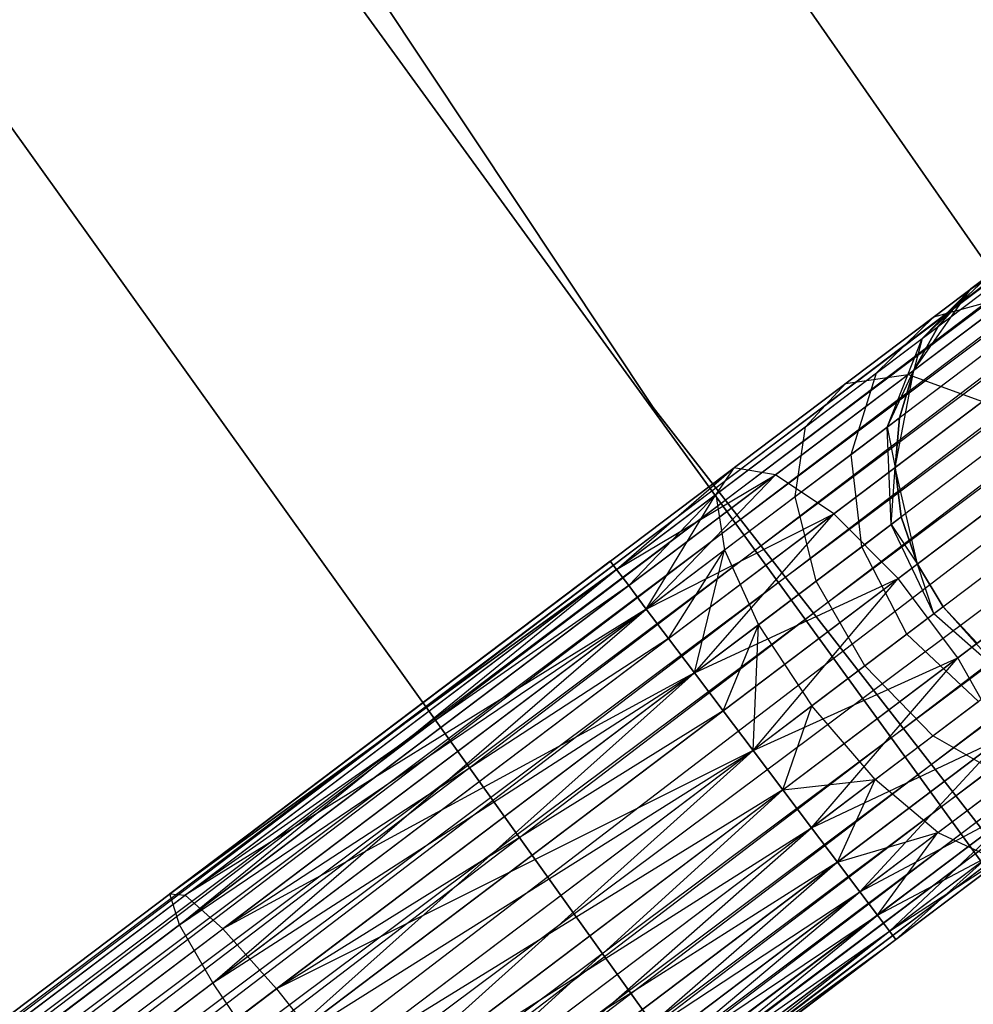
# Model space of a CAD drawing. Extents: x -102 to 102, y -101 to 102.
# Tile 45 of 256: x -52.9 to -48.9, y -38.73 to -34.6. Entities that reach past the tile are written whole.
import ezdxf

# ---------------------------------------------------------------- set-up
doc = ezdxf.new("R2010")
doc.units = 0
doc.header["$LTSCALE"] = 25.4
doc.layers.get('0').update_dxf_attribs({"linetype": 'CONTINUOUS'})

# ---------------------------------------------------------------- blocks, each defined once
blk = doc.blocks.new('NL2500011659_STL')
at = {"color": 0}
for p, q in [((-64.933, -47.826, -7.3955), (-35.1023, -25.2989, -7.6045)), ((-35.1023, -25.2989, -7.3955), (-64.933, -47.826, -7.3955)), ((-64.933, -47.826, -7.3955), (-35.1023, -25.2989, -7.6045)), ((-35.1023, -25.2989, -7.3955), (-64.933, -47.826, -7.3955)), ((-35.1023, -25.2989, -7.6045), (-64.9068, -47.8607, -7.809)), ((-35.1023, -25.2989, -7.6045), (-64.9068, -47.8607, -7.809)), ((-35.0761, -25.3336, -7.191), (-64.933, -47.826, -7.3955)), ((-35.0761, -25.3336, -7.191), (-64.933, -47.826, -7.3955)), ((-35.0761, -25.3336, -7.809), (-64.9068, -47.8607, -7.809)), ((-35.0761, -25.3336, -7.809), (-64.9068, -47.8607, -7.809)), ((-64.8556, -47.9285, -7), (-35.0761, -25.3336, -7.191)), ((-64.8556, -47.9285, -7), (-35.0761, -25.3336, -7.191)), ((-64.9068, -47.8607, -7.809), (-35.0249, -25.4015, -8)), ((-64.9068, -47.8607, -7.809), (-35.0249, -25.4015, -8)), ((-35.0249, -25.4015, -7), (-64.8556, -47.9285, -7)), ((-35.0249, -25.4015, -7), (-64.8556, -47.9285, -7)), ((-35.0249, -25.4015, -8), (-64.7815, -48.0266, -8.1691)), ((-35.0249, -25.4015, -8), (-64.7815, -48.0266, -8.1691)), ((-34.9508, -25.4995, -6.8309), (-64.8556, -47.9285, -7)), ((-34.9508, -25.4995, -6.8309), (-64.8556, -47.9285, -7)), ((-34.9508, -25.4995, -8.1691), (-64.7815, -48.0266, -8.1691)), ((-34.9508, -25.4995, -8.1691), (-64.7815, -48.0266, -8.1691)), ((-64.6879, -48.1506, -6.691), (-34.9508, -25.4995, -6.8309)), ((-64.6879, -48.1506, -6.691), (-34.9508, -25.4995, -6.8309)), ((-64.7815, -48.0266, -8.1691), (-34.8572, -25.6235, -8.309)), ((-64.7815, -48.0266, -8.1691), (-34.8572, -25.6235, -8.309)), ((-34.8572, -25.6235, -6.691), (-64.6879, -48.1506, -6.691)), ((-34.8572, -25.6235, -6.691), (-64.6879, -48.1506, -6.691)), ((-34.8572, -25.6235, -8.309), (-64.5788, -48.2951, -8.4135)), ((-34.8572, -25.6235, -8.309), (-64.5788, -48.2951, -8.4135)), ((-34.7481, -25.768, -6.5865), (-64.6879, -48.1506, -6.691)), ((-34.7481, -25.768, -6.5865), (-64.6879, -48.1506, -6.691)), ((-34.7481, -25.768, -8.4135), (-64.5788, -48.2951, -8.4135)), ((-34.7481, -25.768, -8.4135), (-64.5788, -48.2951, -8.4135)), ((-64.459, -48.4537, -6.5218), (-34.7481, -25.768, -6.5865)), ((-64.459, -48.4537, -6.5218), (-34.7481, -25.768, -6.5865)), ((-64.5788, -48.2951, -8.4135), (-34.6283, -25.9267, -8.4782)), ((-64.5788, -48.2951, -8.4135), (-34.6283, -25.9267, -8.4782)), ((-34.6283, -25.9267, -6.5218), (-64.459, -48.4537, -6.5218)), ((-34.6283, -25.9267, -6.5218), (-64.459, -48.4537, -6.5218)), ((-34.6283, -25.9267, -8.4782), (-64.3337, -48.6196, -8.5)), ((-34.6283, -25.9267, -8.4782), (-64.3337, -48.6196, -8.5)), ((-34.503, -26.0926, -6.5), (-64.3337, -48.6196, -6.5)), ((-34.503, -26.0926, -6.5), (-64.3337, -48.6196, -6.5)), ((-34.503, -26.0926, -8.5), (-64.3337, -48.6196, -8.5)), ((-34.503, -26.0926, -8.5), (-64.3337, -48.6196, -8.5)), ((-34.3777, -26.2585, -8.4782), (-64.3337, -48.6196, -8.5)), ((-34.3777, -26.2585, -8.4782), (-64.3337, -48.6196, -8.5)), ((-34.3777, -26.2585, -6.5218), (-64.2084, -48.7856, -6.5218)), ((-34.3777, -26.2585, -6.5218), (-64.2084, -48.7856, -6.5218)), ((-34.3777, -26.2585, -8.4782), (-64.0885, -48.9442, -8.4135)), ((-34.3777, -26.2585, -8.4782), (-64.0885, -48.9442, -8.4135)), ((-34.2579, -26.4172, -6.5865), (-64.2084, -48.7856, -6.5218)), ((-34.2579, -26.4172, -6.5865), (-64.2084, -48.7856, -6.5218)), ((-34.2579, -26.4172, -8.4135), (-64.0885, -48.9442, -8.4135)), ((-34.2579, -26.4172, -8.4135), (-64.0885, -48.9442, -8.4135)), ((-63.9794, -49.0887, -6.691), (-34.2579, -26.4172, -6.5865)), ((-63.9794, -49.0887, -6.691), (-34.2579, -26.4172, -6.5865)), ((-64.0885, -48.9442, -8.4135), (-34.1488, -26.5616, -8.309)), ((-64.0885, -48.9442, -8.4135), (-34.1488, -26.5616, -8.309)), ((-34.1488, -26.5616, -6.691), (-63.9794, -49.0887, -6.691)), ((-34.1488, -26.5616, -6.691), (-63.9794, -49.0887, -6.691)), ((-34.1488, -26.5616, -8.309), (-63.8858, -49.2127, -8.1691)), ((-34.1488, -26.5616, -8.309), (-63.8858, -49.2127, -8.1691)), ((-34.0552, -26.6856, -6.8309), (-63.9794, -49.0887, -6.691)), ((-34.0552, -26.6856, -6.8309), (-63.9794, -49.0887, -6.691)), ((-34.0552, -26.6856, -8.1691), (-63.8858, -49.2127, -8.1691)), ((-34.0552, -26.6856, -8.1691), (-63.8858, -49.2127, -8.1691)), ((-63.8118, -49.3108, -7), (-34.0552, -26.6856, -6.8309)), ((-63.8118, -49.3108, -7), (-34.0552, -26.6856, -6.8309)), ((-63.8858, -49.2127, -8.1691), (-33.9811, -26.7837, -8)), ((-63.8858, -49.2127, -8.1691), (-33.9811, -26.7837, -8)), ((-33.9811, -26.7837, -7), (-63.8118, -49.3108, -7)), ((-33.9811, -26.7837, -7), (-63.8118, -49.3108, -7)), ((-33.9811, -26.7837, -8), (-63.7605, -49.3786, -7.809)), ((-33.9811, -26.7837, -8), (-63.7605, -49.3786, -7.809)), ((-33.9299, -26.8515, -7.191), (-63.8118, -49.3108, -7)), ((-33.9299, -26.8515, -7.191), (-63.8118, -49.3108, -7)), ((-33.9299, -26.8515, -7.809), (-63.7605, -49.3786, -7.809)), ((-33.9299, -26.8515, -7.809), (-63.7605, -49.3786, -7.809)), ((-63.7343, -49.4133, -7.3955), (-33.9299, -26.8515, -7.191)), ((-63.7343, -49.4133, -7.3955), (-33.9299, -26.8515, -7.191)), ((-63.7605, -49.3786, -7.809), (-33.9037, -26.8862, -7.6045)), ((-63.7605, -49.3786, -7.809), (-33.9037, -26.8862, -7.6045)), ((-33.9037, -26.8862, -7.3955), (-63.7343, -49.4133, -7.3955)), ((-33.9037, -26.8862, -7.6045), (-63.7343, -49.4133, -7.3955)), ((-33.9037, -26.8862, -7.6045), (-63.7343, -49.4133, -7.3955)), ((-33.9037, -26.8862, -7.3955), (-63.7343, -49.4133, -7.3955)), ((-52.8099, -32.3679, -316), (-50.2438, -36.2251, -316)), ((-50.2438, -36.2251, -315), (-52.8099, -32.3679, -315)), ((-52.8099, -32.3679, -316), (-50.2438, -36.2251, -316)), ((-50.2438, -36.2251, -315), (-52.8099, -32.3679, -315)), ((-48.7994, -35.6892, -312), (-50.4055, -33.3812, -312)), ((-50.4055, -33.3812, -314), (-48.7994, -35.6892, -314)), ((-50.4055, -33.3812, -314), (-48.7994, -35.6892, -314)), ((-48.7994, -35.6892, -312), (-50.4055, -33.3812, -312)), ((-48.7439, -38.3013, -308.5), (-51.5005, -34.504, -308.5)), ((-51.5005, -34.504, -318), (-48.7439, -38.3013, -318)), ((-51.5005, -34.504, -318), (-48.7439, -38.3013, -318)), ((-48.7439, -38.3013, -308.5), (-51.5005, -34.504, -308.5)), ((-52.9687, -35.0051, -308.5), (-50.2051, -38.8667, -308.5)), ((-50.2051, -38.8667, -318), (-52.9687, -35.0051, -318)), ((-52.9687, -35.0051, -308.5), (-50.2051, -38.8667, -308.5)), ((-50.2051, -38.8667, -318), (-52.9687, -35.0051, -318)), ((-48.9116, -35.7272, -314), (-48.5554, -35.5127, -314)), ((-48.9116, -35.7272, -314), (-48.5554, -35.5127, -314)), ((-48.9116, -35.7272, -314), (-48.7448, -35.6013, -309.5)), ((-48.9116, -35.7272, -314), (-48.7448, -35.6013, -309.5)), ((-49.1147, -35.935, -308.9774), (-48.827, -35.6633, -308.8497)), ((-49.1147, -35.935, -308.9774), (-48.827, -35.6633, -308.8497)), ((-49.0656, -35.8435, -308.263), (-48.827, -35.6633, -308.8497)), ((-49.0656, -35.8435, -308.263), (-48.827, -35.6633, -308.8497)), ((-48.827, -35.6633, -308.8497), (-48.9116, -35.7272, -309.5)), ((-48.827, -35.6633, -308.8497), (-48.9116, -35.7272, -309.5)), ((-49.1498, -36.0681, -314), (-48.9116, -35.7272, -314)), ((-49.1498, -36.0681, -314), (-48.9116, -35.7272, -314)), ((-49.1147, -35.935, -308.9774), (-48.9116, -35.7272, -309.5)), ((-49.1147, -35.935, -308.9774), (-48.9116, -35.7272, -309.5)), ((-48.9116, -35.7272, -309.5), (-49.0486, -35.8852, -309.5)), ((-49.0486, -35.8852, -309.5), (-48.9116, -35.7272, -314)), ((-49.0486, -35.8852, -309.5), (-48.9116, -35.7272, -314)), ((-48.9116, -35.7272, -309.5), (-49.0486, -35.8852, -309.5)), ((-48.9116, -35.7272, -309.5), (-48.9116, -35.7272, -314)), ((-48.9116, -35.7272, -309.5), (-48.9116, -35.7272, -314)), ((-49.1742, -36.0865, -307.4774), (-48.7328, -35.7532, -308.0305)), ((-49.1742, -36.0865, -307.4774), (-48.7328, -35.7532, -308.0305)), ((-49.0656, -35.8435, -308.263), (-48.7328, -35.7532, -308.0305)), ((-49.0656, -35.8435, -308.263), (-48.7328, -35.7532, -308.0305)), ((-49.4371, -36.1241, -307.7974), (-49.0656, -35.8435, -308.263)), ((-49.4371, -36.1241, -307.7974), (-49.0656, -35.8435, -308.263)), ((-49.3064, -36.0798, -308.5061), (-49.0656, -35.8435, -308.263)), ((-49.3064, -36.0798, -308.5061), (-49.0656, -35.8435, -308.263)), ((-49.0486, -35.8852, -309.5), (-49.1498, -36.0681, -309.5)), ((-49.1498, -36.0681, -314), (-49.0486, -35.8852, -309.5)), ((-49.0486, -35.8852, -309.5), (-49.1498, -36.0681, -309.5)), ((-49.1498, -36.0681, -314), (-49.0486, -35.8852, -309.5)), ((-49.1147, -35.935, -308.9774), (-49.0486, -35.8852, -309.5)), ((-49.1147, -35.935, -308.9774), (-49.0486, -35.8852, -309.5)), ((-49.3064, -36.0798, -308.5061), (-49.1147, -35.935, -308.9774)), ((-49.3064, -36.0798, -308.5061), (-49.1147, -35.935, -308.9774)), ((-49.2627, -36.3074, -309.0887), (-49.1147, -35.935, -308.9774)), ((-49.2627, -36.3074, -309.0887), (-49.1147, -35.935, -308.9774)), ((-49.1147, -35.935, -308.9774), (-49.1498, -36.0681, -309.5)), ((-49.1147, -35.935, -308.9774), (-49.1498, -36.0681, -309.5)), ((-49.7303, -36.5065, -307.1223), (-49.1742, -36.0865, -307.4774)), ((-49.7303, -36.5065, -307.1223), (-49.1742, -36.0865, -307.4774)), ((-49.6049, -36.3052, -308.132), (-49.3064, -36.0798, -308.5061)), ((-49.6049, -36.3052, -308.132), (-49.3064, -36.0798, -308.5061)), ((-49.4371, -36.1241, -307.7974), (-49.1742, -36.0865, -307.4774)), ((-49.4371, -36.1241, -307.7974), (-49.1742, -36.0865, -307.4774)), ((-49.4136, -36.4213, -308.7177), (-49.3064, -36.0798, -308.5061)), ((-49.4136, -36.4213, -308.7177), (-49.3064, -36.0798, -308.5061)), ((-49.2627, -36.3074, -309.0887), (-49.1498, -36.0681, -309.5)), ((-49.2627, -36.3074, -309.0887), (-49.1498, -36.0681, -309.5)), ((-49.2287, -36.4764, -314), (-49.1498, -36.0681, -314)), ((-49.2287, -36.4764, -314), (-49.1498, -36.0681, -314)), ((-49.1498, -36.0681, -309.5), (-49.2107, -36.2681, -309.5)), ((-49.2107, -36.2681, -309.5), (-49.1498, -36.0681, -314)), ((-49.2107, -36.2681, -309.5), (-49.1498, -36.0681, -314)), ((-49.1498, -36.0681, -309.5), (-49.2107, -36.2681, -309.5)), ((-49.1742, -36.0865, -307.4774), (-48.8615, -36.1991, -307.2274)), ((-49.1742, -36.0865, -307.4774), (-48.8615, -36.1991, -307.2274)), ((-49.1498, -36.0681, -309.5), (-49.1498, -36.0681, -314)), ((-49.1498, -36.0681, -309.5), (-49.1498, -36.0681, -314)), ((-49.9053, -36.4776, -307.4985), (-49.4371, -36.1241, -307.7974)), ((-49.9053, -36.4776, -307.4985), (-49.4371, -36.1241, -307.7974)), ((-49.6049, -36.3052, -308.132), (-49.4371, -36.1241, -307.7974)), ((-49.6049, -36.3052, -308.132), (-49.4371, -36.1241, -307.7974)), ((-50.2438, -36.2251, -316), (-50.2438, -36.2251, -315)), ((-50.2438, -36.2251, -316), (-47.3966, -39.8797, -316)), ((-47.3966, -39.8797, -315), (-50.2438, -36.2251, -315)), ((-50.2438, -36.2251, -316), (-50.2438, -36.2251, -315)), ((-50.2438, -36.2251, -316), (-47.3966, -39.8797, -316)), ((-47.3966, -39.8797, -315), (-50.2438, -36.2251, -315)), ((-49.4864, -36.671, -306.8285), (-48.8615, -36.1991, -307.2274)), ((-49.4864, -36.671, -306.8285), (-48.8615, -36.1991, -307.2274)), ((-49.2627, -36.3074, -309.0887), (-49.2107, -36.2681, -309.5)), ((-49.2627, -36.3074, -309.0887), (-49.2107, -36.2681, -309.5)), ((-49.2107, -36.2681, -309.5), (-49.2287, -36.4764, -309.5)), ((-49.2287, -36.4764, -314), (-49.2107, -36.2681, -309.5)), ((-49.2107, -36.2681, -309.5), (-49.2287, -36.4764, -309.5)), ((-49.2287, -36.4764, -314), (-49.2107, -36.2681, -309.5)), ((-49.9811, -36.5893, -307.8918), (-49.6049, -36.3052, -308.132)), ((-49.9811, -36.5893, -307.8918), (-49.6049, -36.3052, -308.132)), ((-49.6485, -36.5987, -308.4233), (-49.6049, -36.3052, -308.132)), ((-49.6485, -36.5987, -308.4233), (-49.6049, -36.3052, -308.132)), ((-49.4136, -36.4213, -308.7177), (-49.2627, -36.3074, -309.0887)), ((-49.4136, -36.4213, -308.7177), (-49.2627, -36.3074, -309.0887)), ((-49.2455, -36.7159, -309.1643), (-49.2627, -36.3074, -309.0887)), ((-49.2627, -36.3074, -309.0887), (-49.2287, -36.4764, -309.5)), ((-49.2627, -36.3074, -309.0887), (-49.2287, -36.4764, -309.5)), ((-49.2455, -36.7159, -309.1643), (-49.2627, -36.3074, -309.0887)), ((-49.6485, -36.5987, -308.4233), (-49.4136, -36.4213, -308.7177)), ((-49.6485, -36.5987, -308.4233), (-49.4136, -36.4213, -308.7177)), ((-49.3686, -36.8089, -308.8614), (-49.4136, -36.4213, -308.7177)), ((-49.3686, -36.8089, -308.8614), (-49.4136, -36.4213, -308.7177)), ((-50.4243, -36.8695, -307.3955), (-49.9053, -36.4776, -307.4985)), ((-50.4243, -36.8695, -307.6045), (-49.9053, -36.4776, -307.4985)), ((-50.4243, -36.8695, -307.6045), (-49.9053, -36.4776, -307.4985)), ((-50.4243, -36.8695, -307.3955), (-49.9053, -36.4776, -307.4985)), ((-50.3981, -36.9042, -307.809), (-49.9053, -36.4776, -307.4985)), ((-50.3981, -36.9042, -307.809), (-49.9053, -36.4776, -307.4985)), ((-50.3981, -36.9042, -307.191), (-49.9053, -36.4776, -307.4985)), ((-50.3981, -36.9042, -307.191), (-49.9053, -36.4776, -307.4985)), ((-49.9053, -36.4776, -307.4985), (-49.9811, -36.5893, -307.8918)), ((-49.9053, -36.4776, -307.4985), (-49.9811, -36.5893, -307.8918)), ((-49.7303, -36.5065, -307.1223), (-49.9053, -36.4776, -307.4985)), ((-49.7303, -36.5065, -307.1223), (-49.9053, -36.4776, -307.4985)), ((-49.2455, -36.7159, -309.1643), (-49.2287, -36.4764, -309.5)), ((-49.2455, -36.7159, -309.1643), (-49.2287, -36.4764, -309.5)), ((-49.1348, -36.8814, -314), (-49.2287, -36.4764, -314)), ((-49.2287, -36.4764, -309.5), (-49.203, -36.6838, -309.5)), ((-49.203, -36.6838, -309.5), (-49.2287, -36.4764, -314)), ((-49.1348, -36.8814, -314), (-49.2287, -36.4764, -314)), ((-49.203, -36.6838, -309.5), (-49.2287, -36.4764, -314)), ((-49.2287, -36.4764, -309.5), (-49.203, -36.6838, -309.5)), ((-49.2287, -36.4764, -309.5), (-49.2287, -36.4764, -314)), ((-49.2287, -36.4764, -309.5), (-49.2287, -36.4764, -314)), ((-49.2158, -36.9426, -306.6676), (-48.5533, -36.4423, -307.0906)), ((-49.2158, -36.9426, -306.6676), (-48.5533, -36.4423, -307.0906)), ((-50.3981, -36.9042, -307.191), (-49.7303, -36.5065, -307.1223)), ((-50.3981, -36.9042, -307.191), (-49.7303, -36.5065, -307.1223)), ((-50.3468, -36.9721, -307), (-49.7303, -36.5065, -307.1223)), ((-50.3468, -36.9721, -307), (-49.7303, -36.5065, -307.1223)), ((-50.2728, -37.0701, -306.8309), (-49.7303, -36.5065, -307.1223)), ((-50.2728, -37.0701, -306.8309), (-49.7303, -36.5065, -307.1223)), ((-49.4864, -36.671, -306.8285), (-49.7303, -36.5065, -307.1223)), ((-49.4864, -36.671, -306.8285), (-49.7303, -36.5065, -307.1223)), ((-50.3981, -36.9042, -307.809), (-49.9811, -36.5893, -307.8918)), ((-50.3981, -36.9042, -307.809), (-49.9811, -36.5893, -307.8918)), ((-50.3468, -36.9721, -308), (-49.9811, -36.5893, -307.8918)), ((-50.3468, -36.9721, -308), (-49.9811, -36.5893, -307.8918)), ((-50.2728, -37.0701, -308.1691), (-49.9811, -36.5893, -307.8918)), ((-50.2728, -37.0701, -308.1691), (-49.9811, -36.5893, -307.8918)), ((-49.9811, -36.5893, -307.8918), (-49.9446, -36.8223, -308.2343)), ((-49.9811, -36.5893, -307.8918), (-49.9446, -36.8223, -308.2343)), ((-49.9446, -36.8223, -308.2343), (-49.6485, -36.5987, -308.4233)), ((-49.9446, -36.8223, -308.2343), (-49.6485, -36.5987, -308.4233)), ((-49.5604, -36.9537, -308.621), (-49.6485, -36.5987, -308.4233)), ((-49.5604, -36.9537, -308.621), (-49.6485, -36.5987, -308.4233)), ((-50.2728, -37.0701, -306.8309), (-49.4864, -36.671, -306.8285)), ((-50.2728, -37.0701, -306.8309), (-49.4864, -36.671, -306.8285)), ((-50.1792, -37.1941, -306.691), (-49.4864, -36.671, -306.8285)), ((-50.1792, -37.1941, -306.691), (-49.4864, -36.671, -306.8285)), ((-50.07, -37.3386, -306.5865), (-49.4864, -36.671, -306.8285)), ((-50.07, -37.3386, -306.5865), (-49.4864, -36.671, -306.8285)), ((-49.2158, -36.9426, -306.6676), (-49.4864, -36.671, -306.8285)), ((-49.2158, -36.9426, -306.6676), (-49.4864, -36.671, -306.8285)), ((-49.2455, -36.7159, -309.1643), (-49.203, -36.6838, -309.5)), ((-49.2455, -36.7159, -309.1643), (-49.203, -36.6838, -309.5)), ((-49.203, -36.6838, -309.5), (-49.1348, -36.8814, -309.5)), ((-49.1348, -36.8814, -314), (-49.203, -36.6838, -309.5)), ((-49.203, -36.6838, -309.5), (-49.1348, -36.8814, -309.5)), ((-49.1348, -36.8814, -314), (-49.203, -36.6838, -309.5)), ((-49.3686, -36.8089, -308.8614), (-49.2455, -36.7159, -309.1643)), ((-49.3686, -36.8089, -308.8614), (-49.2455, -36.7159, -309.1643)), ((-49.066, -37.09, -309.191), (-49.2455, -36.7159, -309.1643)), ((-49.2455, -36.7159, -309.1643), (-49.1348, -36.8814, -309.5)), ((-49.2455, -36.7159, -309.1643), (-49.1348, -36.8814, -309.5)), ((-49.066, -37.09, -309.191), (-49.2455, -36.7159, -309.1643)), ((-49.5604, -36.9537, -308.621), (-49.3686, -36.8089, -308.8614)), ((-49.5604, -36.9537, -308.621), (-49.3686, -36.8089, -308.8614)), ((-49.1793, -37.1756, -308.9122), (-49.3686, -36.8089, -308.8614)), ((-49.1793, -37.1756, -308.9122), (-49.3686, -36.8089, -308.8614)), ((-48.9652, -37.2745, -306.6676), (-48.3027, -36.7742, -307.0906)), ((-48.9652, -37.2745, -306.6676), (-48.3027, -36.7742, -307.0906)), ((-50.2728, -37.0701, -308.1691), (-49.9446, -36.8223, -308.2343)), ((-50.2728, -37.0701, -308.1691), (-49.9446, -36.8223, -308.2343)), ((-50.1792, -37.1941, -308.309), (-49.9446, -36.8223, -308.2343)), ((-50.1792, -37.1941, -308.309), (-49.9446, -36.8223, -308.2343)), ((-50.07, -37.3386, -308.4135), (-49.9446, -36.8223, -308.2343)), ((-50.07, -37.3386, -308.4135), (-49.9446, -36.8223, -308.2343)), ((-49.9446, -36.8223, -308.2343), (-49.8021, -37.1363, -308.4667)), ((-49.9446, -36.8223, -308.2343), (-49.8021, -37.1363, -308.4667)), ((-52.2726, -38.2653, -307.4707), (-50.4243, -36.8695, -307.6045)), ((-50.4243, -36.8695, -307.3955), (-52.2726, -38.2653, -307.4707)), ((-50.4243, -36.8695, -307.3955), (-52.2726, -38.2653, -307.4707)), ((-52.2726, -38.2653, -307.4707), (-50.4243, -36.8695, -307.6045)), ((-50.4243, -36.8695, -307.6045), (-50.3981, -36.9042, -307.809)), ((-50.3981, -36.9042, -307.191), (-50.4243, -36.8695, -307.3955)), ((-50.4243, -36.8695, -307.6045), (-50.3981, -36.9042, -307.809)), ((-50.3981, -36.9042, -307.191), (-50.4243, -36.8695, -307.3955)), ((-49.0269, -37.0605, -314), (-49.1348, -36.8814, -314)), ((-49.066, -37.09, -309.191), (-49.1348, -36.8814, -309.5)), ((-49.1348, -36.8814, -309.5), (-49.0269, -37.0605, -309.5)), ((-49.066, -37.09, -309.191), (-49.1348, -36.8814, -309.5)), ((-49.1348, -36.8814, -309.5), (-49.0269, -37.0605, -309.5)), ((-49.1348, -36.8814, -309.5), (-49.1348, -36.8814, -314)), ((-49.0269, -37.0605, -314), (-49.1348, -36.8814, -314)), ((-49.1348, -36.8814, -309.5), (-49.1348, -36.8814, -314)), ((-52.2726, -38.2653, -307.4707), (-50.3981, -36.9042, -307.809)), ((-52.2726, -38.2653, -307.4707), (-50.3981, -36.9042, -307.809)), ((-50.3981, -36.9042, -307.191), (-52.2726, -38.2653, -307.4707)), ((-50.3981, -36.9042, -307.191), (-52.2726, -38.2653, -307.4707)), ((-52.2315, -38.3953, -307.8635), (-50.3981, -36.9042, -307.809)), ((-52.2315, -38.3953, -307.8635), (-50.3981, -36.9042, -307.809)), ((-52.2084, -38.2713, -307.0599), (-50.3981, -36.9042, -307.191)), ((-52.2084, -38.2713, -307.0599), (-50.3981, -36.9042, -307.191)), ((-50.3981, -36.9042, -307.809), (-50.3468, -36.9721, -308)), ((-50.3468, -36.9721, -307), (-50.3981, -36.9042, -307.191)), ((-50.3981, -36.9042, -307.809), (-50.3468, -36.9721, -308)), ((-50.3468, -36.9721, -307), (-50.3981, -36.9042, -307.191)), ((-52.2315, -38.3953, -307.8635), (-50.3468, -36.9721, -308)), ((-52.2315, -38.3953, -307.8635), (-50.3468, -36.9721, -308)), ((-50.3468, -36.9721, -307), (-52.2084, -38.2713, -307.0599)), ((-50.3468, -36.9721, -307), (-52.2084, -38.2713, -307.0599)), ((-50.3468, -36.9721, -308), (-50.2728, -37.0701, -308.1691)), ((-50.2728, -37.0701, -306.8309), (-50.3468, -36.9721, -307)), ((-50.3468, -36.9721, -308), (-50.2728, -37.0701, -308.1691)), ((-50.2728, -37.0701, -306.8309), (-50.3468, -36.9721, -307)), ((-50.07, -37.3386, -306.5865), (-49.2158, -36.9426, -306.6676)), ((-50.07, -37.3386, -306.5865), (-49.2158, -36.9426, -306.6676)), ((-49.9502, -37.4972, -306.5219), (-49.2158, -36.9426, -306.6676)), ((-49.9502, -37.4972, -306.5219), (-49.2158, -36.9426, -306.6676)), ((-49.8249, -37.6632, -306.5), (-49.2158, -36.9426, -306.6676)), ((-49.8249, -37.6632, -306.5), (-49.2158, -36.9426, -306.6676)), ((-49.8021, -37.1363, -308.4667), (-49.5604, -36.9537, -308.621)), ((-49.8021, -37.1363, -308.4667), (-49.5604, -36.9537, -308.621)), ((-49.3559, -37.3089, -308.691), (-49.5604, -36.9537, -308.621)), ((-49.3559, -37.3089, -308.691), (-49.5604, -36.9537, -308.621)), ((-48.9652, -37.2745, -306.6676), (-49.2158, -36.9426, -306.6676)), ((-48.9652, -37.2745, -306.6676), (-49.2158, -36.9426, -306.6676)), ((-52.2315, -38.3953, -307.8635), (-50.2728, -37.0701, -308.1691)), ((-52.2315, -38.3953, -307.8635), (-50.2728, -37.0701, -308.1691)), ((-50.2728, -37.0701, -306.8309), (-52.2084, -38.2713, -307.0599)), ((-50.2728, -37.0701, -306.8309), (-52.2084, -38.2713, -307.0599)), ((-52.0922, -38.6388, -308.1705), (-50.2728, -37.0701, -308.1691)), ((-52.0922, -38.6388, -308.1705), (-50.2728, -37.0701, -308.1691)), ((-50.2728, -37.0701, -306.8309), (-52.05, -38.4122, -306.7021)), ((-50.2728, -37.0701, -306.8309), (-52.05, -38.4122, -306.7021)), ((-50.2728, -37.0701, -308.1691), (-50.1792, -37.1941, -308.309)), ((-50.1792, -37.1941, -306.691), (-50.2728, -37.0701, -306.8309)), ((-50.2728, -37.0701, -308.1691), (-50.1792, -37.1941, -308.309)), ((-50.1792, -37.1941, -306.691), (-50.2728, -37.0701, -306.8309)), ((-49.066, -37.09, -309.191), (-49.1793, -37.1756, -308.9122)), ((-49.066, -37.09, -309.191), (-49.1793, -37.1756, -308.9122)), ((-49.0269, -37.0605, -309.5), (-49.066, -37.09, -309.191)), ((-49.0269, -37.0605, -309.5), (-49.066, -37.09, -309.191)), ((-48.7552, -37.3651, -309.1643), (-49.066, -37.09, -309.191)), ((-48.7552, -37.3651, -309.1643), (-49.066, -37.09, -309.191)), ((-48.8842, -37.2133, -314), (-49.0269, -37.0605, -314)), ((-49.0269, -37.0605, -309.5), (-48.8842, -37.2133, -309.5)), ((-48.7552, -37.3651, -309.1643), (-49.0269, -37.0605, -309.5)), ((-48.7552, -37.3651, -309.1643), (-49.0269, -37.0605, -309.5)), ((-49.0269, -37.0605, -309.5), (-48.8842, -37.2133, -309.5)), ((-49.0269, -37.0605, -309.5), (-49.0269, -37.0605, -314)), ((-48.8842, -37.2133, -314), (-49.0269, -37.0605, -314)), ((-49.0269, -37.0605, -309.5), (-49.0269, -37.0605, -314)), ((-50.07, -37.3386, -308.4135), (-49.8021, -37.1363, -308.4667)), ((-50.07, -37.3386, -308.4135), (-49.8021, -37.1363, -308.4667)), ((-49.9502, -37.4972, -308.4781), (-49.8021, -37.1363, -308.4667)), ((-49.9502, -37.4972, -308.4781), (-49.8021, -37.1363, -308.4667)), ((-49.8249, -37.6632, -308.5), (-49.8021, -37.1363, -308.4667)), ((-49.8249, -37.6632, -308.5), (-49.8021, -37.1363, -308.4667)), ((-49.8021, -37.1363, -308.4667), (-49.5783, -37.4769, -308.549)), ((-49.8021, -37.1363, -308.4667), (-49.5783, -37.4769, -308.549)), ((-49.1793, -37.1756, -308.9122), (-49.3559, -37.3089, -308.691)), ((-49.1793, -37.1756, -308.9122), (-49.3559, -37.3089, -308.691)), ((-48.8784, -37.4581, -308.8614), (-49.1793, -37.1756, -308.9122)), ((-48.8784, -37.4581, -308.8614), (-49.1793, -37.1756, -308.9122)), ((-52.0922, -38.6388, -308.1705), (-50.1792, -37.1941, -308.309)), ((-52.0922, -38.6388, -308.1705), (-50.1792, -37.1941, -308.309)), ((-50.1792, -37.1941, -306.691), (-52.05, -38.4122, -306.7021)), ((-50.1792, -37.1941, -306.691), (-52.05, -38.4122, -306.7021)), ((-50.1792, -37.1941, -308.309), (-50.07, -37.3386, -308.4135)), ((-50.07, -37.3386, -306.5865), (-50.1792, -37.1941, -306.691)), ((-50.1792, -37.1941, -308.309), (-50.07, -37.3386, -308.4135)), ((-50.07, -37.3386, -306.5865), (-50.1792, -37.1941, -306.691)), ((-49.8249, -37.6632, -306.5), (-48.9652, -37.2745, -306.6676)), ((-49.8249, -37.6632, -306.5), (-48.9652, -37.2745, -306.6676)), ((-49.6996, -37.8291, -306.5219), (-48.9652, -37.2745, -306.6676)), ((-49.6996, -37.8291, -306.5219), (-48.9652, -37.2745, -306.6676)), ((-49.5798, -37.9878, -306.5865), (-48.9652, -37.2745, -306.6676)), ((-49.5798, -37.9878, -306.5865), (-48.9652, -37.2745, -306.6676)), ((-48.778, -37.6091, -306.8285), (-48.9652, -37.2745, -306.6676)), ((-48.778, -37.6091, -306.8285), (-48.9652, -37.2745, -306.6676)), ((-52.0922, -38.6388, -308.1705), (-50.07, -37.3386, -308.4135)), ((-52.0922, -38.6388, -308.1705), (-50.07, -37.3386, -308.4135)), ((-50.07, -37.3386, -306.5865), (-52.05, -38.4122, -306.7021)), ((-50.07, -37.3386, -306.5865), (-52.05, -38.4122, -306.7021)), ((-51.8788, -38.9537, -308.3385), (-50.07, -37.3386, -308.4135)), ((-51.8788, -38.9537, -308.3385), (-50.07, -37.3386, -308.4135)), ((-51.8248, -38.6637, -306.4594), (-50.07, -37.3386, -306.5865)), ((-51.8248, -38.6637, -306.4594), (-50.07, -37.3386, -306.5865)), ((-50.07, -37.3386, -308.4135), (-49.9502, -37.4972, -308.4781)), ((-49.9502, -37.4972, -306.5219), (-50.07, -37.3386, -306.5865)), ((-50.07, -37.3386, -308.4135), (-49.9502, -37.4972, -308.4781)), ((-49.9502, -37.4972, -306.5219), (-50.07, -37.3386, -306.5865)), ((-49.3559, -37.3089, -308.691), (-49.5783, -37.4769, -308.549)), ((-49.3559, -37.3089, -308.691), (-49.5783, -37.4769, -308.549)), ((-49.0702, -37.6029, -308.621), (-49.3559, -37.3089, -308.691)), ((-49.0702, -37.6029, -308.621), (-49.3559, -37.3089, -308.691)), ((-49.0702, -37.6029, -308.621), (-48.8784, -37.4581, -308.8614)), ((-49.0702, -37.6029, -308.621), (-48.8784, -37.4581, -308.8614)), ((-51.8788, -38.9537, -308.3385), (-49.9502, -37.4972, -308.4781)), ((-51.8788, -38.9537, -308.3385), (-49.9502, -37.4972, -308.4781)), ((-49.9502, -37.4972, -306.5219), (-51.8248, -38.6637, -306.4594)), ((-49.9502, -37.4972, -306.5219), (-51.8248, -38.6637, -306.4594)), ((-49.9502, -37.4972, -308.4781), (-49.8249, -37.6632, -308.5)), ((-49.8249, -37.6632, -306.5), (-49.9502, -37.4972, -306.5219)), ((-49.9502, -37.4972, -308.4781), (-49.8249, -37.6632, -308.5)), ((-49.8249, -37.6632, -306.5), (-49.9502, -37.4972, -306.5219)), ((-49.5783, -37.4769, -308.549), (-49.8249, -37.6632, -308.5)), ((-49.5783, -37.4769, -308.549), (-49.8249, -37.6632, -308.5)), ((-49.6996, -37.8291, -308.4781), (-49.5783, -37.4769, -308.549)), ((-49.6996, -37.8291, -308.4781), (-49.5783, -37.4769, -308.549)), ((-49.3119, -37.7854, -308.4667), (-49.5783, -37.4769, -308.549)), ((-49.3119, -37.7854, -308.4667), (-49.5783, -37.4769, -308.549)), ((-49.5798, -37.9878, -306.5865), (-48.778, -37.6091, -306.8285)), ((-49.5798, -37.9878, -306.5865), (-48.778, -37.6091, -306.8285)), ((-49.4707, -38.1322, -306.691), (-48.778, -37.6091, -306.8285)), ((-49.4707, -38.1322, -306.691), (-48.778, -37.6091, -306.8285)), ((-49.3771, -38.2562, -306.8309), (-48.778, -37.6091, -306.8285)), ((-49.3771, -38.2562, -306.8309), (-48.778, -37.6091, -306.8285)), ((-49.3119, -37.7854, -308.4667), (-49.0702, -37.6029, -308.621)), ((-49.3119, -37.7854, -308.4667), (-49.0702, -37.6029, -308.621)), ((-48.7528, -37.7848, -308.4233), (-49.0702, -37.6029, -308.621)), ((-48.7528, -37.7848, -308.4233), (-49.0702, -37.6029, -308.621)), ((-51.8788, -38.9537, -308.3385), (-49.8249, -37.6632, -308.5)), ((-51.8788, -38.9537, -308.3385), (-49.8249, -37.6632, -308.5)), ((-49.8249, -37.6632, -306.5), (-51.8248, -38.6637, -306.4594)), ((-49.8249, -37.6632, -306.5), (-51.8248, -38.6637, -306.4594)), ((-51.6283, -39.2855, -308.3385), (-49.8249, -37.6632, -308.5)), ((-51.6283, -39.2855, -308.3385), (-49.8249, -37.6632, -308.5)), ((-49.8249, -37.6632, -306.5), (-51.5717, -38.9823, -306.3735)), ((-49.8249, -37.6632, -306.5), (-51.5717, -38.9823, -306.3735)), ((-49.8249, -37.6632, -308.5), (-49.6996, -37.8291, -308.4781)), ((-49.6996, -37.8291, -306.5219), (-49.8249, -37.6632, -306.5)), ((-49.6996, -37.8291, -306.5219), (-49.8249, -37.6632, -306.5)), ((-49.8249, -37.6632, -308.5), (-49.6996, -37.8291, -308.4781)), ((-49.6996, -37.8291, -308.4781), (-49.3119, -37.7854, -308.4667)), ((-49.6996, -37.8291, -308.4781), (-49.3119, -37.7854, -308.4667)), ((-49.5798, -37.9878, -308.4135), (-49.3119, -37.7854, -308.4667)), ((-49.5798, -37.9878, -308.4135), (-49.3119, -37.7854, -308.4667)), ((-49.4707, -38.1322, -308.309), (-49.3119, -37.7854, -308.4667)), ((-49.4707, -38.1322, -308.309), (-49.3119, -37.7854, -308.4667)), ((-49.0489, -38.0084, -308.2343), (-49.3119, -37.7854, -308.4667)), ((-49.0489, -38.0084, -308.2343), (-49.3119, -37.7854, -308.4667)), ((-49.0489, -38.0084, -308.2343), (-48.7528, -37.7848, -308.4233)), ((-49.0489, -38.0084, -308.2343), (-48.7528, -37.7848, -308.4233)), ((-51.6283, -39.2855, -308.3385), (-49.6996, -37.8291, -308.4781)), ((-51.6283, -39.2855, -308.3385), (-49.6996, -37.8291, -308.4781)), ((-49.6996, -37.8291, -306.5219), (-51.5717, -38.9823, -306.3735)), ((-49.6996, -37.8291, -306.5219), (-51.5717, -38.9823, -306.3735)), ((-49.6996, -37.8291, -306.5219), (-51.3345, -39.3128, -306.4594)), ((-49.6996, -37.8291, -306.5219), (-51.3345, -39.3128, -306.4594)), ((-49.6996, -37.8291, -308.4781), (-49.5798, -37.9878, -308.4135)), ((-49.5798, -37.9878, -306.5865), (-49.6996, -37.8291, -306.5219)), ((-49.5798, -37.9878, -306.5865), (-49.6996, -37.8291, -306.5219)), ((-49.6996, -37.8291, -308.4781), (-49.5798, -37.9878, -308.4135)), ((-49.3771, -38.2562, -306.8309), (-48.6865, -37.8887, -307.1223)), ((-49.3771, -38.2562, -306.8309), (-48.6865, -37.8887, -307.1223)), ((-49.303, -38.3543, -307), (-48.6865, -37.8887, -307.1223)), ((-49.303, -38.3543, -307), (-48.6865, -37.8887, -307.1223)), ((-49.2518, -38.4221, -307.191), (-48.6865, -37.8887, -307.1223)), ((-49.2518, -38.4221, -307.191), (-48.6865, -37.8887, -307.1223)), ((-51.6283, -39.2855, -308.3385), (-49.5798, -37.9878, -308.4135)), ((-51.6283, -39.2855, -308.3385), (-49.5798, -37.9878, -308.4135)), ((-51.3838, -39.5769, -308.1705), (-49.5798, -37.9878, -308.4135)), ((-51.3838, -39.5769, -308.1705), (-49.5798, -37.9878, -308.4135)), ((-49.5798, -37.9878, -306.5865), (-51.3345, -39.3128, -306.4594)), ((-49.5798, -37.9878, -306.5865), (-51.3345, -39.3128, -306.4594)), ((-49.5798, -37.9878, -308.4135), (-49.4707, -38.1322, -308.309)), ((-49.4707, -38.1322, -306.691), (-49.5798, -37.9878, -306.5865)), ((-49.4707, -38.1322, -306.691), (-49.5798, -37.9878, -306.5865)), ((-49.5798, -37.9878, -308.4135), (-49.4707, -38.1322, -308.309)), ((-49.4707, -38.1322, -308.309), (-49.0489, -38.0084, -308.2343)), ((-49.4707, -38.1322, -308.309), (-49.0489, -38.0084, -308.2343)), ((-49.3771, -38.2562, -308.1691), (-49.0489, -38.0084, -308.2343)), ((-49.3771, -38.2562, -308.1691), (-49.0489, -38.0084, -308.2343)), ((-49.303, -38.3543, -308), (-49.0489, -38.0084, -308.2343)), ((-49.303, -38.3543, -308), (-49.0489, -38.0084, -308.2343)), ((-49.0489, -38.0084, -308.2343), (-48.8348, -38.1072, -307.8918)), ((-49.0489, -38.0084, -308.2343), (-48.8348, -38.1072, -307.8918)), ((-49.2518, -38.4221, -307.191), (-48.7066, -38.0649, -307.4985)), ((-49.2518, -38.4221, -307.191), (-48.7066, -38.0649, -307.4985)), ((-49.2256, -38.4568, -307.6045), (-48.7066, -38.0649, -307.4985)), ((-49.2256, -38.4568, -307.3955), (-48.7066, -38.0649, -307.4985)), ((-49.2256, -38.4568, -307.3955), (-48.7066, -38.0649, -307.4985)), ((-49.2256, -38.4568, -307.6045), (-48.7066, -38.0649, -307.4985)), ((-49.303, -38.3543, -308), (-48.8348, -38.1072, -307.8918)), ((-49.303, -38.3543, -308), (-48.8348, -38.1072, -307.8918)), ((-49.2518, -38.4221, -307.809), (-48.8348, -38.1072, -307.8918)), ((-49.2518, -38.4221, -307.809), (-48.8348, -38.1072, -307.8918)), ((-49.2256, -38.4568, -307.6045), (-48.8348, -38.1072, -307.8918)), ((-49.2256, -38.4568, -307.6045), (-48.8348, -38.1072, -307.8918)), ((-51.3838, -39.5769, -308.1705), (-49.4707, -38.1322, -308.309)), ((-51.3838, -39.5769, -308.1705), (-49.4707, -38.1322, -308.309)), ((-49.4707, -38.1322, -306.691), (-51.3345, -39.3128, -306.4594)), ((-49.4707, -38.1322, -306.691), (-51.3345, -39.3128, -306.4594)), ((-49.4707, -38.1322, -306.691), (-51.1543, -39.5983, -306.7021)), ((-49.4707, -38.1322, -306.691), (-51.1543, -39.5983, -306.7021)), ((-49.3771, -38.2562, -306.8309), (-49.4707, -38.1322, -306.691)), ((-49.4707, -38.1322, -308.309), (-49.3771, -38.2562, -308.1691)), ((-49.3771, -38.2562, -306.8309), (-49.4707, -38.1322, -306.691)), ((-49.4707, -38.1322, -308.309), (-49.3771, -38.2562, -308.1691)), ((-54.0963, -39.6425, -307.0709), (-52.2726, -38.2653, -307.4707)), ((-54.0963, -39.6425, -307.0709), (-52.2726, -38.2653, -307.4707)), ((-53.9945, -39.6201, -306.6683), (-52.2084, -38.2713, -307.0599)), ((-53.9945, -39.6201, -306.6683), (-52.2084, -38.2713, -307.0599)), ((-52.2315, -38.3953, -307.8635), (-52.2726, -38.2653, -307.4707)), ((-52.2726, -38.2653, -307.4707), (-52.2084, -38.2713, -307.0599)), ((-52.2315, -38.3953, -307.8635), (-52.2726, -38.2653, -307.4707)), ((-52.2726, -38.2653, -307.4707), (-52.2084, -38.2713, -307.0599)), ((-52.2084, -38.2713, -307.0599), (-52.05, -38.4122, -306.7021)), ((-52.2084, -38.2713, -307.0599), (-52.05, -38.4122, -306.7021)), ((-51.3838, -39.5769, -308.1705), (-49.3771, -38.2562, -308.1691)), ((-51.3838, -39.5769, -308.1705), (-49.3771, -38.2562, -308.1691)), ((-51.1877, -39.7775, -307.8635), (-49.3771, -38.2562, -308.1691)), ((-51.1877, -39.7775, -307.8635), (-49.3771, -38.2562, -308.1691)), ((-51.1543, -39.5983, -306.7021), (-49.3771, -38.2562, -306.8309)), ((-51.1543, -39.5983, -306.7021), (-49.3771, -38.2562, -306.8309)), ((-49.303, -38.3543, -307), (-49.3771, -38.2562, -306.8309)), ((-49.3771, -38.2562, -308.1691), (-49.303, -38.3543, -308)), ((-49.303, -38.3543, -307), (-49.3771, -38.2562, -306.8309)), ((-49.3771, -38.2562, -308.1691), (-49.303, -38.3543, -308)), ((-51.1877, -39.7775, -307.8635), (-49.303, -38.3543, -308)), ((-51.1877, -39.7775, -307.8635), (-49.303, -38.3543, -308)), ((-51.1543, -39.5983, -306.7021), (-49.303, -38.3543, -307)), ((-51.1543, -39.5983, -306.7021), (-49.303, -38.3543, -307)), ((-51.0621, -39.7892, -307.0599), (-49.303, -38.3543, -307)), ((-51.0621, -39.7892, -307.0599), (-49.303, -38.3543, -307)), ((-49.2518, -38.4221, -307.191), (-49.303, -38.3543, -307)), ((-49.303, -38.3543, -308), (-49.2518, -38.4221, -307.809)), ((-49.2518, -38.4221, -307.191), (-49.303, -38.3543, -307)), ((-49.303, -38.3543, -308), (-49.2518, -38.4221, -307.809)), ((-54.0911, -39.7996, -307.4558), (-52.2315, -38.3953, -307.8635)), ((-54.0911, -39.7996, -307.4558), (-52.2315, -38.3953, -307.8635)), ((-53.8035, -39.7364, -306.3177), (-52.05, -38.4122, -306.7021)), ((-53.8035, -39.7364, -306.3177), (-52.05, -38.4122, -306.7021)), ((-52.0922, -38.6388, -308.1705), (-52.2315, -38.3953, -307.8635)), ((-52.0922, -38.6388, -308.1705), (-52.2315, -38.3953, -307.8635)), ((-52.05, -38.4122, -306.7021), (-51.8248, -38.6637, -306.4594)), ((-52.05, -38.4122, -306.7021), (-51.8248, -38.6637, -306.4594)), ((-51.1877, -39.7775, -307.8635), (-49.2518, -38.4221, -307.809)), ((-51.1877, -39.7775, -307.8635), (-49.2518, -38.4221, -307.809)), ((-51.0739, -39.8526, -307.4707), (-49.2518, -38.4221, -307.809)), ((-51.0739, -39.8526, -307.4707), (-49.2518, -38.4221, -307.809)), ((-51.0739, -39.8526, -307.4707), (-49.2256, -38.4568, -307.3955)), ((-51.0739, -39.8526, -307.4707), (-49.2256, -38.4568, -307.6045)), ((-51.0739, -39.8526, -307.4707), (-49.2256, -38.4568, -307.3955)), ((-51.0739, -39.8526, -307.4707), (-49.2256, -38.4568, -307.6045)), ((-51.0621, -39.7892, -307.0599), (-49.2518, -38.4221, -307.191)), ((-51.0621, -39.7892, -307.0599), (-49.2518, -38.4221, -307.191)), ((-51.0621, -39.7892, -307.0599), (-49.2256, -38.4568, -307.3955)), ((-51.0621, -39.7892, -307.0599), (-49.2256, -38.4568, -307.3955)), ((-49.2256, -38.4568, -307.3955), (-49.2518, -38.4221, -307.191)), ((-49.2518, -38.4221, -307.809), (-49.2256, -38.4568, -307.6045)), ((-49.2256, -38.4568, -307.3955), (-49.2518, -38.4221, -307.191)), ((-49.2518, -38.4221, -307.809), (-49.2256, -38.4568, -307.6045)), ((-53.9798, -40.0642, -307.7567), (-52.0922, -38.6388, -308.1705)), ((-53.9798, -40.0642, -307.7567), (-52.0922, -38.6388, -308.1705)), ((-53.5561, -39.9711, -306.0798), (-51.8248, -38.6637, -306.4594)), ((-53.5561, -39.9711, -306.0798), (-51.8248, -38.6637, -306.4594)), ((-51.8788, -38.9537, -308.3385), (-52.0922, -38.6388, -308.1705)), ((-51.8788, -38.9537, -308.3385), (-52.0922, -38.6388, -308.1705)), ((-51.8248, -38.6637, -306.4594), (-51.5717, -38.9823, -306.3735)), ((-51.8248, -38.6637, -306.4594), (-51.5717, -38.9823, -306.3735))]:
    blk.add_line(p, q, dxfattribs=at)

msp = doc.modelspace()

# ---------------------------------------------------------------- block references
at = {"color": 0}
msp.add_blockref('NL2500011659_STL', (0, 0), dxfattribs=at)

doc.saveas('drawing.dxf')
